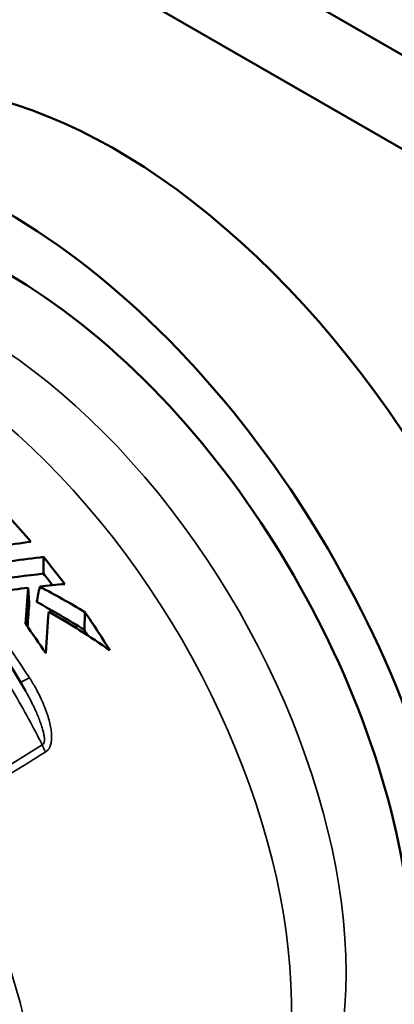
# Model space of a CAD drawing. Header units: millimetres. Extents: x 0 to 2239, y -60 to 841.
# Tile 131 of 151: x 1047.15 to 1050.56, y 302.53 to 311.5. Entities that reach past the tile are written whole.
import ezdxf

# ---------------------------------------------------------------- set-up
doc = ezdxf.new("R2010")
doc.units = ezdxf.units.MM
doc.layers.add('Sichtbar (ISO)', color=7, linetype='Continuous', lineweight=50)
doc.layers.add('Sichtbar schmal (ISO)', color=7, linetype='Continuous', lineweight=35)

msp = doc.modelspace()

# ---------------------------------------------------------------- linework, layer by layer
at = {"layer": 'Sichtbar (ISO)'}
for p, q in [((1052.1214, 310.3123), (1045.4039, 314.1906)), ((1051.3789, 309.8836), (1044.6614, 313.762)), ((1047.2368, 306.1858), (1047.2261, 306.3206)), ((1047.738, 305.9375), (1047.7423, 306.1003)), ((1047.202, 305.3832), (1047.202, 305.3832))]:
    msp.add_line(p, q, dxfattribs=at)
for centre, major_axis, ratio, start_param, end_param in [((1048.0202, 305.4949), (-2.95, 5.1095), 0.57735, 4.013203, 6.283185), ((1047.0302, 304.9234), (-2.95, 5.1095), 0.57735, 3.97291, 6.798017), ((1047.0302, 304.9234), (-2.6125, 4.525), 0.57735, 3.855472, 6.677955), ((1045.6715, 304.1389), (2.4256, -4.2009), 0.57729, 1.877129, 1.939178), ((1036.2652, 299.8572), (-18.2517, -6.0487), 0.211847, 3.998172, 4.037436), ((1033.1079, 298.0651), (20.5019, 7.6077), 0.209379, 0.72703, 0.765654), ((1101.8441, 669.6181), (-25.52, -1251.5979), 0.039295, 5.007461, 5.007587), ((1033.2523, 298.1164), (19.9444, 7.4009), 0.209379, 0.710098, 0.742762), ((1045.6537, 304.128), (-2.3417, 4.0776), 0.579732, 4.932866, 4.961983), ((1039.5042, 272.9554), (27.451, 27.3898), 0.706609, 0.724722, 0.732358), ((1039.9561, 274.9228), (25.8445, 25.7713), 0.706488, 0.714192, 0.72158)]:
    msp.add_ellipse(centre, major_axis=major_axis, ratio=ratio, start_param=start_param, end_param=end_param, dxfattribs=at)
for points in [[(1047.3672, 306.6023), (1047.4325, 306.5214), (1047.4963, 306.439), (1047.559, 306.3558)], [(1046.6019, 306.3443), (1046.8118, 306.0363), (1047.0139, 305.7171), (1047.202, 305.3832)], [(1047.2261, 306.3206), (1047.2179, 306.2133), (1047.2098, 306.1041), (1047.2018, 305.9933)], [(1047.3321, 306.3322), (1047.4728, 306.258), (1047.6097, 306.1806), (1047.7423, 306.1003)], [(1047.2368, 306.1858), (1047.2315, 306.1138), (1047.2262, 306.0406), (1047.2209, 305.9665)], [(1047.3036, 306.1927), (1047.4534, 306.1113), (1047.5985, 306.0261), (1047.738, 305.9375)], [(1047.4133, 306.106), (1047.4044, 305.9818), (1047.3954, 305.8549), (1047.3866, 305.7257)], [(1047.4133, 306.106), (1047.6067, 305.9942), (1047.7928, 305.8762), (1047.9693, 305.7524)], [(1047.7423, 306.1003), (1047.8212, 305.9853), (1047.897, 305.8691), (1047.9693, 305.7524)], [(1047.3866, 305.7257), (1047.3268, 305.8155), (1047.265, 305.9047), (1047.2018, 305.9933)], [(1047.7714, 305.8867), (1047.7603, 305.9037), (1047.7492, 305.9206), (1047.738, 305.9375)]]:
    msp.add_open_spline(points, degree=3, dxfattribs=at)
msp.add_open_spline([(1047.3036, 306.1927), (1047.3084, 306.216), (1047.3131, 306.2392), (1047.3226, 306.2857), (1047.3274, 306.3089), (1047.3321, 306.3322)], degree=3, knots=[-0.03382799, -0.03382799, -0.03382799, -0.03382799, -0.01691441, -0.01691441, -0.00000113, -0.00000113, -0.00000113, -0.00000113], dxfattribs=at)
at = {"layer": 'Sichtbar schmal (ISO)'}
msp.add_line((1046.4424, 304.3224), (1047.355, 304.8921), dxfattribs=at)
for centre, major_axis, ratio, start_param, end_param in [((1046.7422, 304.7571), (-2.3861, 4.1329), 0.57735, 3.768616, 6.277796), ((1046.2271, 304.4597), (-2.3995, 4.1561), 0.57735, 3.742334, 6.236473), ((1044.9876, 303.7441), (2.4574, -4.2563), 0.57735, 1.651771, 2.098245), ((1047.3641, 305.5985), (-0.2104, -0.135), 0.066043, 0.133568, 0.887827), ((1047.5275, 304.8923), (-0.1322, 0.2124), 0.628774, 1.198793, 1.493959), ((1043.8147, 303.0669), (2.5122, -4.3512), 0.57735, 0.707716, 1.511626)]:
    msp.add_ellipse(centre, major_axis=major_axis, ratio=ratio, start_param=start_param, end_param=end_param, dxfattribs=at)
for points, knots in [([(1046.5652, 306.2077), (1046.5844, 306.1796), (1046.6034, 306.1515), (1046.6224, 306.1232), (1046.674, 306.0466), (1046.7249, 305.9693), (1046.7753, 305.8912), (1046.8235, 305.8164), (1046.8712, 305.7409), (1046.9182, 305.6647), (1046.9658, 305.5875), (1047.0128, 305.5096), (1047.059, 305.4308), (1047.1057, 305.351), (1047.1517, 305.2704), (1047.1968, 305.1889), (1047.2415, 305.1082), (1047.2853, 305.0266), (1047.3281, 304.9441), (1047.3371, 304.9268), (1047.3461, 304.9095), (1047.355, 304.8921)], [0, 0, 0, 0, 0.067486, 0.067486, 0.067486, 0.250696, 0.250696, 0.250696, 0.426253, 0.426253, 0.426253, 0.604094, 0.604094, 0.604094, 0.784192, 0.784192, 0.784192, 0.962556, 0.962556, 0.962556, 1, 1, 1, 1]), ([(1047.3842, 304.8257), (1047.3904, 304.8296), (1047.3962, 304.8341), (1047.4017, 304.8396), (1047.4071, 304.8451), (1047.4122, 304.8516), (1047.4167, 304.8591), (1047.4213, 304.8667), (1047.4254, 304.8753), (1047.4288, 304.8851), (1047.4321, 304.8949), (1047.4348, 304.9059), (1047.4367, 304.918), (1047.4386, 304.9302), (1047.4397, 304.9435), (1047.44, 304.9578), (1047.4402, 304.9722), (1047.4396, 304.9877), (1047.438, 305.0041), (1047.4364, 305.0206), (1047.4339, 305.0381), (1047.4305, 305.0566), (1047.427, 305.0751), (1047.4226, 305.0947), (1047.4171, 305.1152), (1047.4116, 305.1357), (1047.4051, 305.1573), (1047.3974, 305.1799), (1047.3897, 305.2024), (1047.3809, 305.2261), (1047.3707, 305.2507), (1047.3606, 305.2754), (1047.3491, 305.3012), (1047.3362, 305.328), (1047.3232, 305.3548), (1047.3088, 305.3828), (1047.2925, 305.4119), (1047.2763, 305.441), (1047.2582, 305.4713), (1047.2382, 305.5025)], [0, 0, 0, 0, 0.076923, 0.076923, 0.076923, 0.153846, 0.153846, 0.153846, 0.230769, 0.230769, 0.230769, 0.307692, 0.307692, 0.307692, 0.384615, 0.384615, 0.384615, 0.461538, 0.461538, 0.461538, 0.538462, 0.538462, 0.538462, 0.615385, 0.615385, 0.615385, 0.692308, 0.692308, 0.692308, 0.769231, 0.769231, 0.769231, 0.846154, 0.846154, 0.846154, 0.923077, 0.923077, 0.923077, 1, 1, 1, 1]), ([(1047.202, 305.3832), (1047.2114, 305.3666), (1047.2206, 305.3498), (1047.2296, 305.3329), (1047.2402, 305.3131), (1047.2504, 305.2932), (1047.2604, 305.2732), (1047.2696, 305.2548), (1047.2784, 305.2363), (1047.287, 305.2177), (1047.2949, 305.2007), (1047.3025, 305.1836), (1047.3097, 305.1664), (1047.3164, 305.1506), (1047.3229, 305.1348), (1047.329, 305.119), (1047.3346, 305.1044), (1047.3399, 305.0898), (1047.3449, 305.0753), (1047.3494, 305.0619), (1047.3537, 305.0485), (1047.3576, 305.0353), (1047.3611, 305.0231), (1047.3643, 305.0109), (1047.367, 304.999), (1047.3695, 304.988), (1047.3716, 304.9771), (1047.373, 304.9665), (1047.3743, 304.9569), (1047.3752, 304.9476), (1047.3752, 304.9388), (1047.3753, 304.9309), (1047.3747, 304.9234), (1047.3732, 304.9168), (1047.3718, 304.9104), (1047.3696, 304.9048), (1047.3664, 304.9006), (1047.3634, 304.8965), (1047.3595, 304.8937), (1047.355, 304.8921)], [0.1382927, 0.1382927, 0.1382927, 0.1382927, 0.2216407, 0.2216407, 0.2216407, 0.3195514, 0.3195514, 0.3195514, 0.4095445, 0.4095445, 0.4095445, 0.4920809, 0.4920809, 0.4920809, 0.5680423, 0.5680423, 0.5680423, 0.6380452, 0.6380452, 0.6380452, 0.702424, 0.702424, 0.702424, 0.7617368, 0.7617368, 0.7617368, 0.8166112, 0.8166112, 0.8166112, 0.8667382, 0.8667382, 0.8667382, 0.9124441, 0.9124441, 0.9124441, 0.9569852, 0.9569852, 0.9569852, 0.9999769, 0.9999769, 0.9999769, 0.9999769]), ([(1046.4711, 304.2575), (1046.5726, 304.3205), (1046.7754, 304.447), (1047.0798, 304.6362), (1047.2827, 304.7628), (1047.3842, 304.8257)], [0, 0, 0, 0, 0.3333333, 0.6666667, 0.9999886, 0.9999886, 0.9999886, 0.9999886])]:
    msp.add_open_spline(points, degree=3, knots=knots, dxfattribs=at)

doc.saveas('drawing.dxf')
